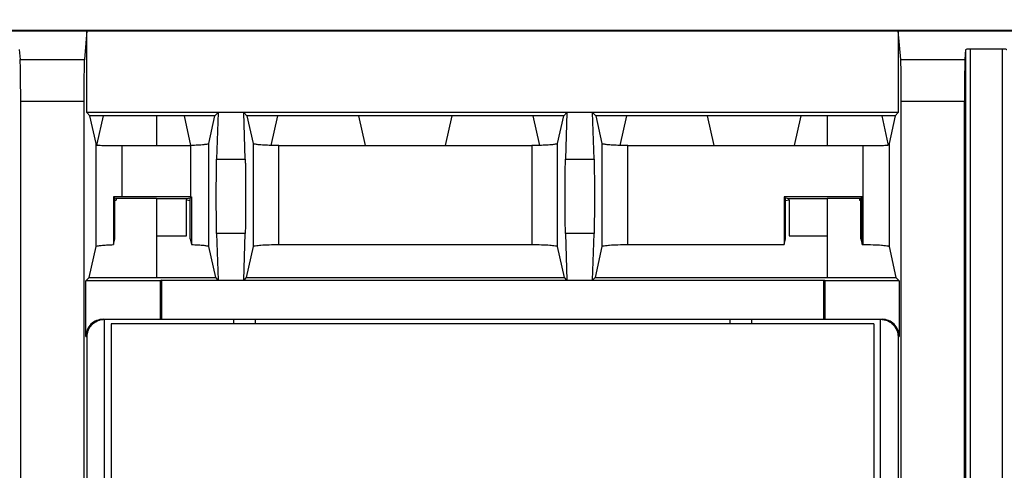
# Model space of a CAD drawing. Extents: x 0 to 17, y 0 to 11.
# Tile 24 of 67: x 4.65 to 5.29, y 9.129 to 9.422. Entities that reach past the tile are written whole.
import ezdxf

# ---------------------------------------------------------------- set-up
doc = ezdxf.new("R2010")
doc.units = 0
doc.header["$LTSCALE"] = 0.935
doc.layers.get('0').update_dxf_attribs({"linetype": 'CONTINUOUS'})

msp = doc.modelspace()

# ---------------------------------------------------------------- linework, layer by layer
at = {"color": 7, "linetype": 'CONTINUOUS'}
for p, q in [((6.71729, 9.4146), (1.27371, 9.41458)), ((1.274, 9.41429), (6.71714, 9.4143)), ((4.69407, 9.4143), (4.69251, 9.39582)), ((4.69407, 9.36131), (4.69407, 9.4143)), ((5.2227, 9.39582), (5.22114, 9.4143)), ((5.22114, 9.4143), (5.22114, 9.36131)), ((4.6502, 9.40219), (4.65074, 9.39582)), ((5.26448, 9.39582), (5.26501, 9.40219)), ((5.26502, 8.71509), (5.26501, 9.40219)), ((5.2678, 9.40276), (5.28881, 9.40276)), ((5.2678, 9.40276), (5.2678, 8.71472)), ((5.28882, 8.71472), (5.28881, 9.40276)), ((4.65074, 9.39582), (4.69251, 9.39582)), ((5.2227, 9.39582), (5.26448, 9.39582)), ((4.65113, 7.80976), (4.65112, 9.36851)), ((4.69212, 9.36851), (4.65112, 9.36851)), ((4.69212, 9.36851), (4.69212, 8.70612)), ((5.26409, 9.36851), (5.22309, 9.36851)), ((5.22309, 8.70612), (5.22309, 9.36851)), ((5.26409, 8.72444), (5.26409, 9.36851)), ((5.22114, 9.36131), (4.69407, 9.36131)), ((4.6961, 9.35921), (4.69407, 9.36131)), ((4.77728, 9.35921), (4.6961, 9.35921)), ((4.7001, 9.34121), (4.6961, 9.35921)), ((4.70465, 9.35921), (4.70059, 9.34091)), ((4.73925, 9.35921), (4.73925, 9.33991)), ((4.76172, 9.33992), (4.75744, 9.35921)), ((4.77328, 9.34115), (4.77728, 9.35921)), ((4.77728, 9.35921), (4.77932, 9.36131)), ((4.77932, 9.36131), (4.7784, 9.33109)), ((4.79696, 9.33109), (4.79605, 9.36131)), ((4.79605, 9.36131), (4.79808, 9.35921)), ((5.00384, 9.35921), (4.79808, 9.35921)), ((4.79808, 9.35921), (4.80208, 9.34121)), ((4.81792, 9.35921), (4.81366, 9.33993)), ((4.875, 9.33991), (4.87072, 9.35921)), ((4.9312, 9.35921), (4.92692, 9.33991)), ((4.98826, 9.33998), (4.98399, 9.35921)), ((4.99984, 9.34121), (5.00384, 9.35921)), ((5.00384, 9.35921), (5.00587, 9.36131)), ((5.00587, 9.36131), (5.00496, 9.33109)), ((5.02352, 9.33109), (5.0226, 9.36131)), ((5.0226, 9.36131), (5.02464, 9.35921)), ((5.21911, 9.35921), (5.02464, 9.35921)), ((5.02464, 9.35921), (5.02863, 9.34121)), ((5.04448, 9.35921), (5.04021, 9.33993)), ((5.10155, 9.33991), (5.09727, 9.35921)), ((5.15776, 9.35921), (5.15348, 9.33991)), ((5.17485, 9.35921), (5.17485, 9.33991)), ((5.21461, 9.34091), (5.21055, 9.35921)), ((5.21911, 9.35921), (5.21512, 9.34121)), ((5.22114, 9.36131), (5.21911, 9.35921)), ((4.7001, 9.2743), (4.7001, 9.34121)), ((4.70059, 9.34091), (4.70059, 9.34013)), ((4.71683, 9.33991), (4.7613, 9.33991)), ((4.71683, 9.33991), (4.71683, 9.30648)), ((4.7613, 9.33991), (4.7613, 9.30648)), ((4.77328, 9.27436), (4.77328, 9.34115)), ((4.80208, 9.34121), (4.80208, 9.2743)), ((4.81881, 9.33991), (4.98311, 9.33991)), ((4.81881, 9.2756), (4.81881, 9.33991)), ((4.98311, 9.33991), (4.98311, 9.2756)), ((4.99984, 9.2743), (4.99984, 9.34121)), ((5.02863, 9.34121), (5.02863, 9.2743)), ((5.04536, 9.33991), (5.19839, 9.33991)), ((5.04536, 9.2756), (5.04536, 9.33991)), ((5.19839, 9.2756), (5.19839, 9.33991)), ((5.21461, 9.34013), (5.21461, 9.34091)), ((5.21512, 9.34121), (5.21512, 9.2743)), ((4.7784, 9.33109), (4.79696, 9.33109)), ((5.00496, 9.33109), (5.02352, 9.33109)), ((4.71135, 9.30649), (4.71135, 9.27552)), ((4.71218, 9.30567), (4.71135, 9.30649)), ((4.71313, 9.30548), (4.71218, 9.30567)), ((4.71218, 9.27924), (4.71218, 9.30567)), ((4.73925, 9.30548), (4.71313, 9.30548)), ((4.71313, 9.30548), (4.71313, 9.3044)), ((4.7613, 9.30648), (4.71683, 9.30648)), ((4.73925, 9.30548), (4.73925, 9.25411)), ((4.75894, 9.30522), (4.73925, 9.30522)), ((4.76119, 9.30567), (4.75894, 9.30522)), ((4.75894, 9.30467), (4.75894, 9.30522)), ((4.762, 9.30648), (4.76119, 9.30567)), ((4.76119, 9.27924), (4.76119, 9.30567)), ((4.762, 9.30648), (4.762, 9.27558)), ((5.19765, 9.30648), (5.14702, 9.30648)), ((5.14702, 9.30648), (5.14702, 9.2756)), ((5.14783, 9.30567), (5.14702, 9.30648)), ((5.15008, 9.30522), (5.14783, 9.30567)), ((5.14783, 9.27924), (5.14783, 9.30567)), ((5.17485, 9.30522), (5.15008, 9.30522)), ((5.15008, 9.30468), (5.15008, 9.30522)), ((5.1959, 9.30548), (5.17485, 9.30548)), ((5.17485, 9.30548), (5.17485, 9.25411)), ((5.19684, 9.30567), (5.1959, 9.30548)), ((5.1959, 9.30548), (5.1959, 9.30441)), ((5.19765, 9.30648), (5.19684, 9.30567)), ((5.19684, 9.27924), (5.19684, 9.30567)), ((5.19765, 9.2756), (5.19765, 9.30648)), ((4.71218, 9.30421), (4.71313, 9.3044)), ((4.7588, 9.28126), (4.7588, 9.30467)), ((4.75894, 9.30467), (4.76119, 9.30421)), ((5.14783, 9.30421), (5.15008, 9.30468)), ((5.15022, 9.30468), (5.15022, 9.28126)), ((5.1959, 9.30441), (5.19684, 9.30421)), ((4.71135, 9.27552), (4.71218, 9.27924)), ((4.73925, 9.28126), (4.7588, 9.28126)), ((4.76119, 9.27924), (4.762, 9.27558)), ((4.79696, 9.28278), (4.7784, 9.28278)), ((4.7784, 9.28278), (4.77932, 9.25256)), ((4.79605, 9.25256), (4.79696, 9.28278)), ((5.02352, 9.28279), (5.00496, 9.28279)), ((5.00496, 9.28279), (5.00587, 9.25256)), ((5.0226, 9.25256), (5.02352, 9.28279)), ((5.14702, 9.2756), (5.14783, 9.27924)), ((5.15022, 9.28126), (5.17485, 9.28126)), ((5.19684, 9.27924), (5.19765, 9.2756)), ((4.69562, 9.25411), (4.7001, 9.2743)), ((4.77777, 9.25411), (4.77328, 9.27436)), ((4.80208, 9.2743), (4.7976, 9.25411)), ((4.81881, 9.2756), (4.98311, 9.2756)), ((5.00432, 9.25411), (4.99984, 9.2743)), ((5.02863, 9.2743), (5.02415, 9.25411)), ((5.04536, 9.2756), (5.14702, 9.2756)), ((5.19765, 9.2756), (5.19839, 9.2756)), ((5.21512, 9.2743), (5.2196, 9.25411)), ((4.6935, 9.25199), (4.69562, 9.25411)), ((4.69562, 9.25411), (4.77777, 9.25411)), ((4.77932, 9.25256), (4.77777, 9.25411)), ((4.7976, 9.25411), (4.79605, 9.25256)), ((4.7976, 9.25411), (5.00432, 9.25411)), ((5.00587, 9.25256), (5.00432, 9.25411)), ((5.02415, 9.25411), (5.0226, 9.25256)), ((5.02415, 9.25411), (5.2196, 9.25411)), ((5.2196, 9.25411), (5.22171, 9.25199)), ((4.7419, 9.25199), (4.6935, 9.25199)), ((4.6935, 9.2159), (4.6935, 9.25199)), ((4.74247, 9.25256), (4.7419, 9.25199)), ((4.7419, 9.22705), (4.7419, 9.25199)), ((4.74247, 9.25256), (5.17275, 9.25256)), ((4.74247, 9.25256), (4.74247, 9.22705)), ((5.17275, 9.22705), (5.17275, 9.25256)), ((5.17331, 9.25199), (5.17275, 9.25256)), ((5.22171, 9.25199), (5.17331, 9.25199)), ((5.17331, 9.25199), (5.17331, 9.22705)), ((5.22171, 9.25199), (5.22171, 9.2159)), ((4.70466, 9.22705), (5.21055, 9.22705)), ((4.70544, 9.22705), (4.70544, 8.69496)), ((5.20524, 9.22418), (4.70997, 9.22418)), ((4.70997, 9.22418), (4.70997, 8.69784)), ((4.78945, 9.22418), (4.78945, 9.22705)), ((4.80339, 9.22705), (4.80339, 9.22418)), ((5.11182, 9.22418), (5.11182, 9.22705)), ((5.12577, 9.22705), (5.12577, 9.22418)), ((5.20524, 9.22418), (5.20524, 8.69784)), ((5.20958, 8.69496), (5.20958, 9.22705)), ((4.6935, 9.2159), (4.69429, 9.2159)), ((4.69429, 8.70612), (4.69429, 9.2159)), ((5.22093, 9.2159), (5.22171, 9.2159)), ((5.22093, 9.2159), (5.22093, 8.70612))]:
    msp.add_line(p, q, dxfattribs=at)
at = {"color": 4, "linetype": 'CONTINUOUS'}
msp.add_open_spline([(0.2175, 10.8), (0.2175, 10.8), (0.2175, 10.8), (0.21751, 10.8), (0.21752, 10.8), (0.21753, 10.8), (0.21755, 10.8), (0.21757, 10.8), (0.21759, 10.8), (0.21764, 10.8), (0.21769, 10.8), (0.21775, 10.8), (0.21782, 10.8), (0.2179, 10.8), (0.218, 10.8), (0.21813, 10.8), (0.2183, 10.8), (0.21851, 10.8), (0.21876, 10.8), (0.21901, 10.8), (0.21927, 10.8), (0.2196, 10.8), (0.22002, 10.8), (0.22053, 10.8), (0.22103, 10.8), (0.22171, 10.8), (0.22255, 10.8), (0.22356, 10.8), (0.22457, 10.8), (0.22558, 10.8), (0.22659, 10.8), (0.22793, 10.8), (0.22962, 10.8), (0.23164, 10.8), (0.23366, 10.8), (0.23568, 10.8), (0.2377, 10.8), (0.23972, 10.8), (0.24241, 10.8), (0.24577, 10.8), (0.24981, 10.8), (0.25385, 10.8), (0.25789, 10.8), (0.26193, 10.8), (0.26732, 10.8), (0.27405, 10.8), (0.28213, 10.8), (0.29021, 10.8), (0.29828, 10.8), (0.30636, 10.8), (0.31444, 10.8), (0.32252, 10.8), (0.33329, 10.8), (0.34676, 10.8), (0.36291, 10.8), (0.37907, 10.8), (0.39523, 10.8), (0.41138, 10.8), (0.42754, 10.8), (0.44908, 10.8), (0.47601, 10.8), (0.50832, 10.8), (0.54064, 10.8), (0.57295, 10.8), (0.60527, 10.8), (0.63758, 10.8), (0.66989, 10.8), (0.70221, 10.8), (0.74529, 10.8), (0.79915, 10.8), (0.86378, 10.8), (0.9284, 10.8), (0.99303, 10.8), (1.05766, 10.8), (1.12229, 10.8), (1.18691, 10.8), (1.27308, 10.8), (1.3808, 10.8), (1.51005, 10.8), (1.63931, 10.8), (1.76856, 10.8), (1.89782, 10.8), (2.02707, 10.8), (2.15633, 10.8), (2.28558, 10.8), (2.41484, 10.8), (2.58718, 10.8), (2.8026, 10.8), (3.06111, 10.8), (3.31962, 10.8), (3.57813, 10.8), (3.83664, 10.8), (4.09516, 10.8), (4.35367, 10.8), (4.61218, 10.8), (4.95686, 10.8), (5.38771, 10.8), (5.90473, 10.8), (6.42175, 10.8), (6.93877, 10.8), (7.45579, 10.8), (7.97281, 10.8), (8.48983, 10.8), (9.00685, 10.8), (9.52387, 10.8), (10.04089, 10.8), (10.55791, 10.8), (11.07493, 10.8), (11.59196, 10.8), (12.02281, 10.8), (12.36749, 10.8), (12.626, 10.8), (12.88451, 10.8), (13.14302, 10.8), (13.40153, 10.8), (13.66004, 10.8), (13.91855, 10.8), (14.17706, 10.8), (14.39248, 10.8), (14.56482, 10.8), (14.69408, 10.8), (14.82334, 10.8), (14.95259, 10.8), (15.08185, 10.8), (15.2111, 10.8), (15.34036, 10.8), (15.46961, 10.8), (15.59887, 10.8), (15.70658, 10.8), (15.79275, 10.8), (15.85738, 10.8), (15.922, 10.8), (15.98663, 10.8), (16.05126, 10.8), (16.11589, 10.8), (16.18051, 10.8), (16.23437, 10.8), (16.27746, 10.8), (16.30977, 10.8), (16.34208, 10.8), (16.3744, 10.8), (16.40671, 10.8), (16.43902, 10.8), (16.47134, 10.8), (16.50365, 10.8), (16.53058, 10.8), (16.55212, 10.8), (16.56828, 10.8), (16.58444, 10.8), (16.60059, 10.8), (16.61675, 10.8), (16.63291, 10.8), (16.64637, 10.8), (16.65714, 10.8), (16.66522, 10.8), (16.6733, 10.8), (16.68138, 10.8), (16.68946, 10.8), (16.69754, 10.8), (16.70561, 10.8), (16.71235, 10.8), (16.71773, 10.8), (16.72177, 10.8), (16.72581, 10.8), (16.72985, 10.8), (16.73389, 10.8), (16.73725, 10.8), (16.73995, 10.8), (16.74197, 10.8), (16.74399, 10.8), (16.74601, 10.8), (16.74803, 10.8), (16.75005, 10.8), (16.75173, 10.8), (16.75307, 10.8), (16.75408, 10.8), (16.75509, 10.8), (16.7561, 10.8), (16.75711, 10.8), (16.75796, 10.8), (16.75863, 10.8), (16.75913, 10.8), (16.75964, 10.8), (16.76006, 10.8), (16.7604, 10.8), (16.76065, 10.8), (16.7609, 10.8), (16.76115, 10.8), (16.76136, 10.8), (16.76153, 10.8), (16.76166, 10.8), (16.76176, 10.8), (16.76185, 10.8), (16.76191, 10.8), (16.76197, 10.8), (16.76203, 10.8), (16.76207, 10.8), (16.76209, 10.8), (16.76212, 10.8), (16.76213, 10.8), (16.76214, 10.8), (16.76215, 10.8), (16.76216, 10.8), (16.76216, 10.8), (16.76216, 10.8), (16.76216, 10.79999), (16.76216, 10.79999), (16.76216, 10.79998), (16.76216, 10.79997), (16.76216, 10.79996), (16.76216, 10.79994), (16.76216, 10.79991), (16.76216, 10.79988), (16.76216, 10.79984), (16.76216, 10.7998), (16.76216, 10.79974), (16.76216, 10.79968), (16.76216, 10.79959), (16.76216, 10.79949), (16.76216, 10.79935), (16.76216, 10.79919), (16.76216, 10.79903), (16.76216, 10.79887), (16.76216, 10.79865), (16.76216, 10.79838), (16.76216, 10.79805), (16.76216, 10.79773), (16.76216, 10.7973), (16.76216, 10.79676), (16.76216, 10.79611), (16.76216, 10.79546), (16.76216, 10.79481), (16.76216, 10.79416), (16.76216, 10.7933), (16.76216, 10.79222), (16.76216, 10.79092), (16.76216, 10.78963), (16.76216, 10.78833), (16.76216, 10.78703), (16.76216, 10.78574), (16.76216, 10.78401), (16.76216, 10.78185), (16.76216, 10.77925), (16.76216, 10.77666), (16.76216, 10.77407), (16.76216, 10.77147), (16.76216, 10.76801), (16.76216, 10.76369), (16.76216, 10.75851), (16.76216, 10.75332), (16.76216, 10.74813), (16.76216, 10.74295), (16.76216, 10.73776), (16.76216, 10.73257), (16.76216, 10.72566), (16.76216, 10.71701), (16.76216, 10.70664), (16.76216, 10.69626), (16.76216, 10.68589), (16.76216, 10.67552), (16.76216, 10.66514), (16.76216, 10.65131), (16.76216, 10.63402), (16.76216, 10.61328), (16.76216, 10.59253), (16.76216, 10.57178), (16.76216, 10.55103), (16.76216, 10.53029), (16.76216, 10.50954), (16.76216, 10.48879), (16.76216, 10.46113), (16.76216, 10.42655), (16.76216, 10.38506), (16.76216, 10.34356), (16.76216, 10.30207), (16.76216, 10.26057), (16.76216, 10.21908), (16.76216, 10.17758), (16.76216, 10.12226), (16.76216, 10.0531), (16.76216, 9.97011), (16.76216, 9.88712), (16.76216, 9.80414), (16.76216, 9.72115), (16.76216, 9.63816), (16.76216, 9.55517), (16.76216, 9.47218), (16.76216, 9.38919), (16.76216, 9.27854), (16.76216, 9.14023), (16.76216, 8.97425), (16.76216, 8.80827), (16.76216, 8.64229), (16.76216, 8.47632), (16.76216, 8.31034), (16.76216, 8.14436), (16.76216, 7.97838), (16.76216, 7.75708), (16.76216, 7.48045), (16.76216, 7.1485), (16.76216, 6.81654), (16.76216, 6.48459), (16.76216, 6.15263), (16.76216, 5.82068), (16.76216, 5.48872), (16.76216, 5.15677), (16.76216, 4.82481), (16.76216, 4.49286), (16.76216, 4.1609), (16.76216, 3.82895), (16.76216, 3.49699), (16.76216, 3.22037), (16.76216, 2.99906), (16.76216, 2.83309), (16.76216, 2.66711), (16.76216, 2.50113), (16.76216, 2.33515), (16.76216, 2.16918), (16.76216, 2.0032), (16.76216, 1.83722), (16.76216, 1.69891), (16.76216, 1.58825), (16.76216, 1.50527), (16.76216, 1.42228), (16.76216, 1.33929), (16.76216, 1.2563), (16.76216, 1.17331), (16.76216, 1.09032), (16.76216, 1.00733), (16.76216, 0.92435), (16.76216, 0.85519), (16.76216, 0.79986), (16.76216, 0.75837), (16.76216, 0.71687), (16.76216, 0.67538), (16.76216, 0.63388), (16.76216, 0.59239), (16.76216, 0.5509), (16.76216, 0.51632), (16.76216, 0.48865), (16.76216, 0.46791), (16.76216, 0.44716), (16.76216, 0.42641), (16.76216, 0.40567), (16.76216, 0.38492), (16.76216, 0.36417), (16.76216, 0.34342), (16.76216, 0.32613), (16.76216, 0.3123), (16.76216, 0.30193), (16.76216, 0.29156), (16.76216, 0.28118), (16.76216, 0.27081), (16.76216, 0.26044), (16.76216, 0.25179), (16.76216, 0.24488), (16.76216, 0.23969), (16.76216, 0.2345), (16.76216, 0.22931), (16.76216, 0.22413), (16.76216, 0.21894), (16.76216, 0.21375), (16.76216, 0.20943), (16.76216, 0.20597), (16.76216, 0.20338), (16.76216, 0.20079), (16.76216, 0.19819), (16.76216, 0.1956), (16.76216, 0.19344), (16.76216, 0.19171), (16.76216, 0.19041), (16.76216, 0.18912), (16.76216, 0.18782), (16.76216, 0.18652), (16.76216, 0.18523), (16.76216, 0.18415), (16.76216, 0.18328), (16.76216, 0.18263), (16.76216, 0.18199), (16.76216, 0.18134), (16.76216, 0.18069), (16.76216, 0.18015), (16.76216, 0.17972), (16.76216, 0.17939), (16.76216, 0.17907), (16.76216, 0.1788), (16.76216, 0.17858), (16.76216, 0.17842), (16.76216, 0.17826), (16.76216, 0.1781), (16.76216, 0.17796), (16.76216, 0.17785), (16.76216, 0.17777), (16.76216, 0.1777), (16.76216, 0.17765), (16.76216, 0.17761), (16.76216, 0.17757), (16.76216, 0.17753), (16.76216, 0.17751), (16.76216, 0.17749), (16.76216, 0.17748), (16.76216, 0.17747), (16.76216, 0.17746), (16.76216, 0.17745), (16.76216, 0.17745), (16.76216, 0.17745), (16.76216, 0.17745), (16.76215, 0.17745), (16.76214, 0.17745), (16.76213, 0.17745), (16.76212, 0.17745), (16.76209, 0.17745), (16.76207, 0.17745), (16.76203, 0.17745), (16.76197, 0.17745), (16.76191, 0.17745), (16.76185, 0.17745), (16.76176, 0.17745), (16.76166, 0.17745), (16.76153, 0.17745), (16.76136, 0.17745), (16.76115, 0.17745), (16.7609, 0.17745), (16.76065, 0.17745), (16.7604, 0.17745), (16.76006, 0.17745), (16.75964, 0.17745), (16.75913, 0.17745), (16.75863, 0.17745), (16.75796, 0.17745), (16.75711, 0.17745), (16.7561, 0.17745), (16.75509, 0.17745), (16.75408, 0.17745), (16.75307, 0.17745), (16.75173, 0.17745), (16.75005, 0.17745), (16.74803, 0.17745), (16.74601, 0.17745), (16.74399, 0.17745), (16.74197, 0.17745), (16.73995, 0.17745), (16.73725, 0.17745), (16.73389, 0.17745), (16.72985, 0.17745), (16.72581, 0.17745), (16.72177, 0.17745), (16.71773, 0.17745), (16.71235, 0.17745), (16.70561, 0.17745), (16.69754, 0.17745), (16.68946, 0.17745), (16.68138, 0.17745), (16.6733, 0.17745), (16.66522, 0.17745), (16.65714, 0.17745), (16.64637, 0.17745), (16.63291, 0.17745), (16.61675, 0.17745), (16.60059, 0.17745), (16.58444, 0.17745), (16.56828, 0.17745), (16.55212, 0.17745), (16.53058, 0.17745), (16.50365, 0.17745), (16.47134, 0.17745), (16.43902, 0.17745), (16.40671, 0.17745), (16.3744, 0.17745), (16.34208, 0.17745), (16.30977, 0.17745), (16.27746, 0.17745), (16.23437, 0.17745), (16.18051, 0.17745), (16.11589, 0.17745), (16.05126, 0.17745), (15.98663, 0.17745), (15.922, 0.17745), (15.85738, 0.17745), (15.79275, 0.17745), (15.70658, 0.17745), (15.59887, 0.17745), (15.46961, 0.17745), (15.34036, 0.17745), (15.2111, 0.17745), (15.08185, 0.17745), (14.95259, 0.17745), (14.82334, 0.17745), (14.69408, 0.17745), (14.56482, 0.17745), (14.39248, 0.17745), (14.17706, 0.17745), (13.91855, 0.17745), (13.66004, 0.17745), (13.40153, 0.17745), (13.14302, 0.17745), (12.88451, 0.17745), (12.626, 0.17745), (12.36749, 0.17745), (12.02281, 0.17745), (11.59196, 0.17745), (11.07493, 0.17745), (10.55791, 0.17745), (10.04089, 0.17745), (9.52387, 0.17745), (9.00685, 0.17745), (8.48983, 0.17745), (7.97281, 0.17745), (7.45579, 0.17745), (6.93877, 0.17745), (6.42175, 0.17745), (5.90473, 0.17745), (5.38771, 0.17745), (4.95686, 0.17745), (4.61218, 0.17745), (4.35367, 0.17745), (4.09516, 0.17745), (3.83664, 0.17745), (3.57813, 0.17745), (3.31962, 0.17745), (3.06111, 0.17745), (2.8026, 0.17745), (2.58718, 0.17745), (2.41484, 0.17745), (2.28558, 0.17745), (2.15633, 0.17745), (2.02707, 0.17745), (1.89782, 0.17745), (1.76856, 0.17745), (1.63931, 0.17745), (1.51005, 0.17745), (1.3808, 0.17745), (1.27308, 0.17745), (1.18691, 0.17745), (1.12229, 0.17745), (1.05766, 0.17745), (0.99303, 0.17745), (0.9284, 0.17745), (0.86378, 0.17745), (0.79915, 0.17745), (0.74529, 0.17745), (0.70221, 0.17745), (0.66989, 0.17745), (0.63758, 0.17745), (0.60527, 0.17745), (0.57295, 0.17745), (0.54064, 0.17745), (0.50832, 0.17745), (0.47601, 0.17745), (0.44908, 0.17745), (0.42754, 0.17745), (0.41138, 0.17745), (0.39523, 0.17745), (0.37907, 0.17745), (0.36291, 0.17745), (0.34676, 0.17745), (0.33329, 0.17745), (0.32252, 0.17745), (0.31444, 0.17745), (0.30636, 0.17745), (0.29828, 0.17745), (0.29021, 0.17745), (0.28213, 0.17745), (0.27405, 0.17745), (0.26732, 0.17745), (0.26193, 0.17745), (0.25789, 0.17745), (0.25385, 0.17745), (0.24981, 0.17745), (0.24577, 0.17745), (0.24241, 0.17745), (0.23972, 0.17745), (0.2377, 0.17745), (0.23568, 0.17745), (0.23366, 0.17745), (0.23164, 0.17745), (0.22962, 0.17745), (0.22793, 0.17745), (0.22659, 0.17745), (0.22558, 0.17745), (0.22457, 0.17745), (0.22356, 0.17745), (0.22255, 0.17745), (0.22171, 0.17745), (0.22103, 0.17745), (0.22053, 0.17745), (0.22002, 0.17745), (0.2196, 0.17745), (0.21927, 0.17745), (0.21901, 0.17745), (0.21876, 0.17745), (0.21851, 0.17745), (0.2183, 0.17745), (0.21813, 0.17745), (0.218, 0.17745), (0.2179, 0.17745), (0.21782, 0.17745), (0.21775, 0.17745), (0.21769, 0.17745), (0.21764, 0.17745), (0.21759, 0.17745), (0.21757, 0.17745), (0.21755, 0.17745), (0.21753, 0.17745), (0.21752, 0.17745), (0.21751, 0.17745), (0.2175, 0.17745), (0.2175, 0.17745), (0.2175, 0.17745), (0.2175, 0.17745), (0.2175, 0.17746), (0.2175, 0.17747), (0.2175, 0.17748), (0.2175, 0.17749), (0.2175, 0.17751), (0.2175, 0.17753), (0.2175, 0.17757), (0.2175, 0.17761), (0.2175, 0.17765), (0.2175, 0.1777), (0.2175, 0.17777), (0.2175, 0.17785), (0.2175, 0.17796), (0.2175, 0.1781), (0.2175, 0.17826), (0.2175, 0.17842), (0.2175, 0.17858), (0.2175, 0.1788), (0.2175, 0.17907), (0.2175, 0.17939), (0.2175, 0.17972), (0.2175, 0.18015), (0.2175, 0.18069), (0.2175, 0.18134), (0.2175, 0.18199), (0.2175, 0.18263), (0.2175, 0.18328), (0.2175, 0.18415), (0.2175, 0.18523), (0.2175, 0.18652), (0.2175, 0.18782), (0.2175, 0.18912), (0.2175, 0.19041), (0.2175, 0.19171), (0.2175, 0.19344), (0.2175, 0.1956), (0.2175, 0.19819), (0.2175, 0.20079), (0.2175, 0.20338), (0.2175, 0.20597), (0.2175, 0.20943), (0.2175, 0.21375), (0.2175, 0.21894), (0.2175, 0.22413), (0.2175, 0.22931), (0.2175, 0.2345), (0.2175, 0.23969), (0.2175, 0.24488), (0.2175, 0.25179), (0.2175, 0.26044), (0.2175, 0.27081), (0.2175, 0.28118), (0.2175, 0.29156), (0.2175, 0.30193), (0.2175, 0.3123), (0.2175, 0.32613), (0.2175, 0.34342), (0.2175, 0.36417), (0.2175, 0.38492), (0.2175, 0.40567), (0.2175, 0.42641), (0.2175, 0.44716), (0.2175, 0.46791), (0.2175, 0.48865), (0.2175, 0.51632), (0.2175, 0.5509), (0.2175, 0.59239), (0.2175, 0.63388), (0.2175, 0.67538), (0.2175, 0.71687), (0.2175, 0.75837), (0.2175, 0.79986), (0.2175, 0.85519), (0.2175, 0.92435), (0.2175, 1.00733), (0.2175, 1.09032), (0.2175, 1.17331), (0.2175, 1.2563), (0.2175, 1.33929), (0.2175, 1.42228), (0.2175, 1.50527), (0.2175, 1.58825), (0.2175, 1.69891), (0.2175, 1.83722), (0.2175, 2.0032), (0.2175, 2.16918), (0.2175, 2.33515), (0.2175, 2.50113), (0.2175, 2.66711), (0.2175, 2.83309), (0.2175, 2.99906), (0.2175, 3.22037), (0.2175, 3.49699), (0.2175, 3.82895), (0.2175, 4.1609), (0.2175, 4.49286), (0.2175, 4.82481), (0.2175, 5.15677), (0.2175, 5.48872), (0.2175, 5.82068), (0.2175, 6.15263), (0.2175, 6.48459), (0.2175, 6.81654), (0.2175, 7.1485), (0.2175, 7.48045), (0.2175, 7.75708), (0.2175, 7.97838), (0.2175, 8.14436), (0.2175, 8.31034), (0.2175, 8.47632), (0.2175, 8.64229), (0.2175, 8.80827), (0.2175, 8.97425), (0.2175, 9.14023), (0.2175, 9.27854), (0.2175, 9.38919), (0.2175, 9.47218), (0.2175, 9.55517), (0.2175, 9.63816), (0.2175, 9.72115), (0.2175, 9.80414), (0.2175, 9.88712), (0.2175, 9.97011), (0.2175, 10.0531), (0.2175, 10.12226), (0.2175, 10.17758), (0.2175, 10.21908), (0.2175, 10.26057), (0.2175, 10.30207), (0.2175, 10.34356), (0.2175, 10.38506), (0.2175, 10.42655), (0.2175, 10.46113), (0.2175, 10.48879), (0.2175, 10.50954), (0.2175, 10.53029), (0.2175, 10.55103), (0.2175, 10.57178), (0.2175, 10.59253), (0.2175, 10.61328), (0.2175, 10.63402), (0.2175, 10.65131), (0.2175, 10.66514), (0.2175, 10.67552), (0.2175, 10.68589), (0.2175, 10.69626), (0.2175, 10.70664), (0.2175, 10.71701), (0.2175, 10.72566), (0.2175, 10.73257), (0.2175, 10.73776), (0.2175, 10.74295), (0.2175, 10.74813), (0.2175, 10.75332), (0.2175, 10.75851), (0.2175, 10.76369), (0.2175, 10.76801), (0.2175, 10.77147), (0.2175, 10.77407), (0.2175, 10.77666), (0.2175, 10.77925), (0.2175, 10.78185), (0.2175, 10.78401), (0.2175, 10.78574), (0.2175, 10.78703), (0.2175, 10.78833), (0.2175, 10.78963), (0.2175, 10.79092), (0.2175, 10.79222), (0.2175, 10.7933), (0.2175, 10.79416), (0.2175, 10.79481), (0.2175, 10.79546), (0.2175, 10.79611), (0.2175, 10.79676), (0.2175, 10.7973), (0.2175, 10.79773), (0.2175, 10.79805), (0.2175, 10.79838), (0.2175, 10.79865), (0.2175, 10.79887), (0.2175, 10.79903), (0.2175, 10.79919), (0.2175, 10.79935), (0.2175, 10.79949), (0.2175, 10.79959), (0.2175, 10.79968), (0.2175, 10.79974), (0.2175, 10.7998), (0.2175, 10.79984), (0.2175, 10.79988), (0.2175, 10.79991), (0.2175, 10.79994), (0.2175, 10.79996), (0.2175, 10.79997), (0.2175, 10.79998), (0.2175, 10.79999), (0.2175, 10.79999), (0.2175, 10.8), (0.2175, 10.8), (0.2175, 10.8)], degree=3, knots=[0, 0, 0, 0, 0, 0, 0, 0, 0.000001, 0.000001, 0.000001, 0.000002, 0.000003, 0.000004, 0.000005, 0.000006, 0.000008, 0.00001, 0.000011, 0.000015, 0.000019, 0.000023, 0.000027, 0.000031, 0.000038, 0.000046, 0.000053, 0.000061, 0.000076, 0.000092, 0.000107, 0.000122, 0.000137, 0.000153, 0.000183, 0.000214, 0.000244, 0.000275, 0.000305, 0.000336, 0.000366, 0.000427, 0.000488, 0.000549, 0.00061, 0.000671, 0.000732, 0.000854, 0.000977, 0.001099, 0.001221, 0.001343, 0.001465, 0.001587, 0.001709, 0.001953, 0.002197, 0.002441, 0.002686, 0.00293, 0.003174, 0.003418, 0.003906, 0.004395, 0.004883, 0.005371, 0.005859, 0.006348, 0.006836, 0.007324, 0.007812, 0.008789, 0.009766, 0.010742, 0.011719, 0.012695, 0.013672, 0.014648, 0.015625, 0.017578, 0.019531, 0.021484, 0.023438, 0.025391, 0.027344, 0.029297, 0.03125, 0.033203, 0.035156, 0.039062, 0.042969, 0.046875, 0.050781, 0.054688, 0.058594, 0.0625, 0.066406, 0.070312, 0.078125, 0.085938, 0.09375, 0.101562, 0.109375, 0.117188, 0.125, 0.132812, 0.140625, 0.148438, 0.15625, 0.164062, 0.171875, 0.179688, 0.183594, 0.1875, 0.191406, 0.195312, 0.199219, 0.203125, 0.207031, 0.210938, 0.214844, 0.216797, 0.21875, 0.220703, 0.222656, 0.224609, 0.226562, 0.228516, 0.230469, 0.232422, 0.234375, 0.235352, 0.236328, 0.237305, 0.238281, 0.239258, 0.240234, 0.241211, 0.242188, 0.242676, 0.243164, 0.243652, 0.244141, 0.244629, 0.245117, 0.245605, 0.246094, 0.246582, 0.246826, 0.24707, 0.247314, 0.247559, 0.247803, 0.248047, 0.248291, 0.248413, 0.248535, 0.248657, 0.248779, 0.248901, 0.249023, 0.249146, 0.249268, 0.249329, 0.24939, 0.249451, 0.249512, 0.249573, 0.249634, 0.249664, 0.249695, 0.249725, 0.249756, 0.249786, 0.249817, 0.249847, 0.249863, 0.249878, 0.249893, 0.249908, 0.249924, 0.249939, 0.249947, 0.249954, 0.249962, 0.249969, 0.249973, 0.249977, 0.249981, 0.249985, 0.249989, 0.24999, 0.249992, 0.249994, 0.249995, 0.249996, 0.249997, 0.249998, 0.249999, 0.249999, 0.249999, 0.25, 0.25, 0.25, 0.25, 0.25, 0.25, 0.25, 0.25, 0.25, 0.250001, 0.250001, 0.250001, 0.250002, 0.250003, 0.250004, 0.250005, 0.250006, 0.250008, 0.25001, 0.250011, 0.250015, 0.250019, 0.250023, 0.250027, 0.250031, 0.250038, 0.250046, 0.250053, 0.250061, 0.250076, 0.250092, 0.250107, 0.250122, 0.250137, 0.250153, 0.250183, 0.250214, 0.250244, 0.250275, 0.250305, 0.250336, 0.250366, 0.250427, 0.250488, 0.250549, 0.25061, 0.250671, 0.250732, 0.250854, 0.250977, 0.251099, 0.251221, 0.251343, 0.251465, 0.251587, 0.251709, 0.251953, 0.252197, 0.252441, 0.252686, 0.25293, 0.253174, 0.253418, 0.253906, 0.254395, 0.254883, 0.255371, 0.255859, 0.256348, 0.256836, 0.257324, 0.257812, 0.258789, 0.259766, 0.260742, 0.261719, 0.262695, 0.263672, 0.264648, 0.265625, 0.267578, 0.269531, 0.271484, 0.273438, 0.275391, 0.277344, 0.279297, 0.28125, 0.283203, 0.285156, 0.289062, 0.292969, 0.296875, 0.300781, 0.304688, 0.308594, 0.3125, 0.316406, 0.320312, 0.328125, 0.335938, 0.34375, 0.351562, 0.359375, 0.367188, 0.375, 0.382812, 0.390625, 0.398438, 0.40625, 0.414062, 0.421875, 0.429688, 0.433594, 0.4375, 0.441406, 0.445312, 0.449219, 0.453125, 0.457031, 0.460938, 0.464844, 0.466797, 0.46875, 0.470703, 0.472656, 0.474609, 0.476562, 0.478516, 0.480469, 0.482422, 0.484375, 0.485352, 0.486328, 0.487305, 0.488281, 0.489258, 0.490234, 0.491211, 0.492188, 0.492676, 0.493164, 0.493652, 0.494141, 0.494629, 0.495117, 0.495605, 0.496094, 0.496582, 0.496826, 0.49707, 0.497314, 0.497559, 0.497803, 0.498047, 0.498291, 0.498413, 0.498535, 0.498657, 0.498779, 0.498901, 0.499023, 0.499146, 0.499268, 0.499329, 0.49939, 0.499451, 0.499512, 0.499573, 0.499634, 0.499664, 0.499695, 0.499725, 0.499756, 0.499786, 0.499817, 0.499847, 0.499863, 0.499878, 0.499893, 0.499908, 0.499924, 0.499939, 0.499947, 0.499954, 0.499962, 0.499969, 0.499973, 0.499977, 0.499981, 0.499985, 0.499989, 0.49999, 0.499992, 0.499994, 0.499995, 0.499996, 0.499997, 0.499998, 0.499999, 0.499999, 0.499999, 0.5, 0.5, 0.5, 0.5, 0.5, 0.5, 0.5, 0.5, 0.5, 0.500001, 0.500001, 0.500001, 0.500002, 0.500003, 0.500004, 0.500005, 0.500006, 0.500008, 0.50001, 0.500011, 0.500015, 0.500019, 0.500023, 0.500027, 0.500031, 0.500038, 0.500046, 0.500053, 0.500061, 0.500076, 0.500092, 0.500107, 0.500122, 0.500137, 0.500153, 0.500183, 0.500214, 0.500244, 0.500275, 0.500305, 0.500336, 0.500366, 0.500427, 0.500488, 0.500549, 0.50061, 0.500671, 0.500732, 0.500854, 0.500977, 0.501099, 0.501221, 0.501343, 0.501465, 0.501587, 0.501709, 0.501953, 0.502197, 0.502441, 0.502686, 0.50293, 0.503174, 0.503418, 0.503906, 0.504395, 0.504883, 0.505371, 0.505859, 0.506348, 0.506836, 0.507324, 0.507812, 0.508789, 0.509766, 0.510742, 0.511719, 0.512695, 0.513672, 0.514648, 0.515625, 0.517578, 0.519531, 0.521484, 0.523438, 0.525391, 0.527344, 0.529297, 0.53125, 0.533203, 0.535156, 0.539062, 0.542969, 0.546875, 0.550781, 0.554688, 0.558594, 0.5625, 0.566406, 0.570312, 0.578125, 0.585938, 0.59375, 0.601562, 0.609375, 0.617188, 0.625, 0.632812, 0.640625, 0.648438, 0.65625, 0.664062, 0.671875, 0.679688, 0.683594, 0.6875, 0.691406, 0.695312, 0.699219, 0.703125, 0.707031, 0.710938, 0.714844, 0.716797, 0.71875, 0.720703, 0.722656, 0.724609, 0.726562, 0.728516, 0.730469, 0.732422, 0.734375, 0.735352, 0.736328, 0.737305, 0.738281, 0.739258, 0.740234, 0.741211, 0.742188, 0.742676, 0.743164, 0.743652, 0.744141, 0.744629, 0.745117, 0.745605, 0.746094, 0.746582, 0.746826, 0.74707, 0.747314, 0.747559, 0.747803, 0.748047, 0.748291, 0.748413, 0.748535, 0.748657, 0.748779, 0.748901, 0.749023, 0.749146, 0.749268, 0.749329, 0.74939, 0.749451, 0.749512, 0.749573, 0.749634, 0.749664, 0.749695, 0.749725, 0.749756, 0.749786, 0.749817, 0.749847, 0.749863, 0.749878, 0.749893, 0.749908, 0.749924, 0.749939, 0.749947, 0.749954, 0.749962, 0.749969, 0.749973, 0.749977, 0.749981, 0.749985, 0.749989, 0.74999, 0.749992, 0.749994, 0.749995, 0.749996, 0.749997, 0.749998, 0.749999, 0.749999, 0.749999, 0.75, 0.75, 0.75, 0.75, 0.75, 0.75, 0.75, 0.75, 0.75, 0.750001, 0.750001, 0.750001, 0.750002, 0.750003, 0.750004, 0.750005, 0.750006, 0.750008, 0.75001, 0.750011, 0.750015, 0.750019, 0.750023, 0.750027, 0.750031, 0.750038, 0.750046, 0.750053, 0.750061, 0.750076, 0.750092, 0.750107, 0.750122, 0.750137, 0.750153, 0.750183, 0.750214, 0.750244, 0.750275, 0.750305, 0.750336, 0.750366, 0.750427, 0.750488, 0.750549, 0.75061, 0.750671, 0.750732, 0.750854, 0.750977, 0.751099, 0.751221, 0.751343, 0.751465, 0.751587, 0.751709, 0.751953, 0.752197, 0.752441, 0.752686, 0.75293, 0.753174, 0.753418, 0.753906, 0.754395, 0.754883, 0.755371, 0.755859, 0.756348, 0.756836, 0.757324, 0.757812, 0.758789, 0.759766, 0.760742, 0.761719, 0.762695, 0.763672, 0.764648, 0.765625, 0.767578, 0.769531, 0.771484, 0.773438, 0.775391, 0.777344, 0.779297, 0.78125, 0.783203, 0.785156, 0.789062, 0.792969, 0.796875, 0.800781, 0.804688, 0.808594, 0.8125, 0.816406, 0.820312, 0.828125, 0.835938, 0.84375, 0.851562, 0.859375, 0.867188, 0.875, 0.882812, 0.890625, 0.898438, 0.90625, 0.914062, 0.921875, 0.929688, 0.933594, 0.9375, 0.941406, 0.945312, 0.949219, 0.953125, 0.957031, 0.960938, 0.964844, 0.966797, 0.96875, 0.970703, 0.972656, 0.974609, 0.976562, 0.978516, 0.980469, 0.982422, 0.984375, 0.985352, 0.986328, 0.987305, 0.988281, 0.989258, 0.990234, 0.991211, 0.992188, 0.992676, 0.993164, 0.993652, 0.994141, 0.994629, 0.995117, 0.995605, 0.996094, 0.996582, 0.996826, 0.99707, 0.997314, 0.997559, 0.997803, 0.998047, 0.998291, 0.998413, 0.998535, 0.998657, 0.998779, 0.998901, 0.999023, 0.999146, 0.999268, 0.999329, 0.99939, 0.999451, 0.999512, 0.999573, 0.999634, 0.999664, 0.999695, 0.999725, 0.999756, 0.999786, 0.999817, 0.999847, 0.999863, 0.999878, 0.999893, 0.999908, 0.999924, 0.999939, 0.999947, 0.999954, 0.999962, 0.999969, 0.999973, 0.999977, 0.999981, 0.999985, 0.999989, 0.99999, 0.999992, 0.999994, 0.999995, 0.999996, 0.999997, 0.999998, 0.999999, 0.999999, 0.999999, 1, 1, 1, 1, 1, 1, 1, 1], dxfattribs=at)
at = {"color": 7, "linetype": 'CONTINUOUS'}
for points, knots in [([(5.26501, 9.40219), (5.26503, 9.40236), (5.26566, 9.40257), (5.2665, 9.40272), (5.26734, 9.40276), (5.2678, 9.40276)], [0, 0, 0, 0, 0.168346, 0.527325, 1, 1, 1, 1]), ([(5.28881, 9.40276), (5.28927, 9.40276), (5.29011, 9.40272), (5.29096, 9.40257), (5.29159, 9.40236), (5.2916, 9.40219)], [0, 0, 0, 0, 0.472344, 0.831407, 1, 1, 1, 1]), ([(4.65112, 9.36851), (4.65112, 9.37162), (4.65111, 9.37749), (4.65104, 9.38544), (4.65091, 9.39142), (4.65083, 9.39466), (4.65074, 9.39582)], [0, 0, 0, 0, 0.342088, 0.644653, 0.872735, 1, 1, 1, 1]), ([(4.69251, 9.39582), (4.69241, 9.39466), (4.69233, 9.39142), (4.6922, 9.38544), (4.69214, 9.37749), (4.69212, 9.37162), (4.69212, 9.36851)], [0, 0, 0, 0, 0.127281, 0.355346, 0.657882, 1, 1, 1, 1]), ([(5.22309, 9.36851), (5.22309, 9.37162), (5.22307, 9.37749), (5.22301, 9.38544), (5.22288, 9.39143), (5.2228, 9.39466), (5.2227, 9.39582)], [0, 0, 0, 0, 0.342118, 0.644654, 0.872719, 1, 1, 1, 1]), ([(5.26448, 9.39582), (5.26438, 9.39466), (5.2643, 9.39143), (5.26417, 9.38544), (5.26411, 9.37749), (5.26409, 9.37162), (5.26409, 9.36851)], [0, 0, 0, 0, 0.127265, 0.355347, 0.657912, 1, 1, 1, 1]), ([(4.7001, 9.34121), (4.7001, 9.34117), (4.70018, 9.34108), (4.70035, 9.34099), (4.7005, 9.34094), (4.70059, 9.34091)], [0, 0, 0, 0, 0.205722, 0.531239, 1, 1, 1, 1]), ([(4.70059, 9.34013), (4.70132, 9.34008), (4.7033, 9.34003), (4.7069, 9.33996), (4.71157, 9.33992), (4.71501, 9.33991), (4.71683, 9.33991)], [0, 0, 0, 0, 0.135713, 0.365538, 0.66447, 1, 1, 1, 1]), ([(4.76172, 9.33991), (4.76167, 9.33991), (4.76158, 9.33991), (4.76144, 9.33991), (4.76135, 9.33991), (4.7613, 9.33991)], [0, 0, 0, 0, 0.332406, 0.665764, 1, 1, 1, 1]), ([(4.77328, 9.34115), (4.77321, 9.34083), (4.7717, 9.3407), (4.7697, 9.34027), (4.76596, 9.34008), (4.76325, 9.33996), (4.76172, 9.33992)], [0, 0, 0, 0, 0.083327, 0.29078, 0.606162, 1, 1, 1, 1]), ([(4.81366, 9.33998), (4.81212, 9.34001), (4.80941, 9.34014), (4.80566, 9.34033), (4.80365, 9.34075), (4.80215, 9.34089), (4.80208, 9.34121)], [0, 0, 0, 0, 0.393767, 0.709172, 0.916668, 1, 1, 1, 1]), ([(4.81881, 9.33991), (4.81823, 9.33991), (4.81707, 9.33991), (4.81536, 9.33992), (4.81422, 9.33992), (4.81366, 9.33993)], [0, 0, 0, 0, 0.33821, 0.672753, 1, 1, 1, 1]), ([(4.9877, 9.33992), (4.98733, 9.33992), (4.98638, 9.33992), (4.98485, 9.33991), (4.98369, 9.33991), (4.98311, 9.33991)], [0, 0, 0, 0, 0.245563, 0.620725, 1, 1, 1, 1]), ([(4.99984, 9.34121), (4.99977, 9.34089), (4.99827, 9.34075), (4.99626, 9.34033), (4.99251, 9.34014), (4.9898, 9.34001), (4.98826, 9.33998)], [0, 0, 0, 0, 0.083331, 0.290827, 0.606234, 1, 1, 1, 1]), ([(5.04021, 9.33998), (5.03868, 9.34001), (5.03596, 9.34014), (5.03222, 9.34033), (5.03021, 9.34075), (5.0287, 9.34089), (5.02863, 9.34121)], [0, 0, 0, 0, 0.393767, 0.709172, 0.916668, 1, 1, 1, 1]), ([(5.04536, 9.33991), (5.04478, 9.33991), (5.04363, 9.33991), (5.04191, 9.33992), (5.04078, 9.33992), (5.04021, 9.33993)], [0, 0, 0, 0, 0.33821, 0.672753, 1, 1, 1, 1]), ([(5.19839, 9.33991), (5.2002, 9.33991), (5.20362, 9.33992), (5.2083, 9.33996), (5.21189, 9.34003), (5.21387, 9.34008), (5.21461, 9.34013)], [0, 0, 0, 0, 0.334983, 0.633614, 0.863584, 1, 1, 1, 1]), ([(5.21461, 9.34091), (5.2147, 9.34094), (5.21485, 9.34099), (5.21503, 9.34108), (5.21511, 9.34117), (5.21512, 9.34121)], [0, 0, 0, 0, 0.469926, 0.795498, 1, 1, 1, 1]), ([(4.7784, 9.28278), (4.77839, 9.28324), (4.77836, 9.28422), (4.77833, 9.28577), (4.7783, 9.2875), (4.77827, 9.28939), (4.77824, 9.29142), (4.77822, 9.29358), (4.7782, 9.29586), (4.77818, 9.29822), (4.77817, 9.30066), (4.77816, 9.30315), (4.77816, 9.30567), (4.77816, 9.3082), (4.77816, 9.31072), (4.77817, 9.31321), (4.77818, 9.31565), (4.7782, 9.31801), (4.77822, 9.32029), (4.77824, 9.32245), (4.77827, 9.32449), (4.7783, 9.32637), (4.77833, 9.3281), (4.77836, 9.32966), (4.77839, 9.33063), (4.7784, 9.33109)], [0, 0, 0, 0, 0.028316, 0.060595, 0.096437, 0.135651, 0.177939, 0.222784, 0.269996, 0.319152, 0.369679, 0.42139, 0.473766, 0.526234, 0.57861, 0.630321, 0.680848, 0.730004, 0.777216, 0.822061, 0.864349, 0.903563, 0.939405, 0.971684, 1, 1, 1, 1]), ([(4.79696, 9.33109), (4.79698, 9.33063), (4.797, 9.32966), (4.79704, 9.3281), (4.79707, 9.32637), (4.7971, 9.32449), (4.79712, 9.32245), (4.79715, 9.32029), (4.79717, 9.31801), (4.79718, 9.31565), (4.79719, 9.31321), (4.7972, 9.31072), (4.79721, 9.3082), (4.79721, 9.30567), (4.7972, 9.30315), (4.79719, 9.30066), (4.79718, 9.29822), (4.79717, 9.29586), (4.79715, 9.29358), (4.79712, 9.29142), (4.7971, 9.28939), (4.79707, 9.2875), (4.79704, 9.28577), (4.797, 9.28422), (4.79698, 9.28324), (4.79696, 9.28278)], [0, 0, 0, 0, 0.028316, 0.060595, 0.096437, 0.135651, 0.177939, 0.222784, 0.269996, 0.319152, 0.369679, 0.42139, 0.473766, 0.526234, 0.57861, 0.630321, 0.680848, 0.730004, 0.777216, 0.822061, 0.864349, 0.903563, 0.939405, 0.971684, 1, 1, 1, 1]), ([(5.00496, 9.28279), (5.00494, 9.28324), (5.00492, 9.28422), (5.00488, 9.28577), (5.00485, 9.2875), (5.00482, 9.28939), (5.0048, 9.29142), (5.00477, 9.29358), (5.00475, 9.29586), (5.00474, 9.29822), (5.00473, 9.30066), (5.00472, 9.30315), (5.00471, 9.30567), (5.00471, 9.3082), (5.00472, 9.31072), (5.00473, 9.31321), (5.00474, 9.31565), (5.00475, 9.31802), (5.00477, 9.32029), (5.0048, 9.32245), (5.00482, 9.32449), (5.00485, 9.32638), (5.00488, 9.3281), (5.00492, 9.32966), (5.00494, 9.33063), (5.00496, 9.33109)], [0, 0, 0, 0, 0.028316, 0.060595, 0.096437, 0.135651, 0.177939, 0.222784, 0.269996, 0.319152, 0.369679, 0.42139, 0.473766, 0.526234, 0.57861, 0.630321, 0.680848, 0.730004, 0.777216, 0.822061, 0.864349, 0.903563, 0.939405, 0.971684, 1, 1, 1, 1]), ([(5.02352, 9.33109), (5.02353, 9.33063), (5.02356, 9.32966), (5.02359, 9.3281), (5.02362, 9.32638), (5.02365, 9.32449), (5.02368, 9.32245), (5.0237, 9.32029), (5.02372, 9.31802), (5.02374, 9.31565), (5.02375, 9.31321), (5.02376, 9.31072), (5.02376, 9.3082), (5.02376, 9.30567), (5.02376, 9.30315), (5.02375, 9.30066), (5.02374, 9.29822), (5.02372, 9.29586), (5.0237, 9.29358), (5.02368, 9.29142), (5.02365, 9.28939), (5.02362, 9.2875), (5.02359, 9.28577), (5.02356, 9.28422), (5.02353, 9.28324), (5.02352, 9.28279)], [0, 0, 0, 0, 0.028316, 0.060595, 0.096437, 0.135651, 0.177939, 0.222784, 0.269996, 0.319152, 0.369679, 0.42139, 0.473766, 0.526234, 0.57861, 0.630321, 0.680848, 0.730004, 0.777216, 0.822061, 0.864349, 0.903563, 0.939405, 0.971684, 1, 1, 1, 1]), ([(4.71683, 9.30648), (4.71621, 9.30648), (4.71498, 9.30648), (4.71316, 9.30648), (4.71195, 9.30649), (4.71135, 9.30649)], [0, 0, 0, 0, 0.338877, 0.673584, 1, 1, 1, 1]), ([(4.7613, 9.30648), (4.76138, 9.30648), (4.76154, 9.30648), (4.76177, 9.30648), (4.76192, 9.30648), (4.762, 9.30648)], [0, 0, 0, 0, 0.334878, 0.668235, 1, 1, 1, 1]), ([(4.7001, 9.2743), (4.70016, 9.27461), (4.70162, 9.27475), (4.70358, 9.27517), (4.70721, 9.27536), (4.70986, 9.27548), (4.71135, 9.27552)], [0, 0, 0, 0, 0.083282, 0.290183, 0.605248, 1, 1, 1, 1]), ([(4.762, 9.27558), (4.7635, 9.27554), (4.76615, 9.27542), (4.76979, 9.27522), (4.77175, 9.27481), (4.77321, 9.27467), (4.77328, 9.27436)], [0, 0, 0, 0, 0.394706, 0.709786, 0.916715, 1, 1, 1, 1]), ([(4.80208, 9.2743), (4.80218, 9.27477), (4.80453, 9.27478), (4.80746, 9.2754), (4.81287, 9.2755), (4.8167, 9.2756), (4.81881, 9.2756)], [0, 0, 0, 0, 0.085887, 0.3041, 0.624635, 1, 1, 1, 1]), ([(4.98311, 9.2756), (4.98522, 9.2756), (4.98905, 9.2755), (4.99446, 9.2754), (4.99739, 9.27478), (4.99974, 9.27478), (4.99984, 9.2743)], [0, 0, 0, 0, 0.375281, 0.695824, 0.914077, 1, 1, 1, 1]), ([(5.02863, 9.2743), (5.02874, 9.27478), (5.03109, 9.27478), (5.03401, 9.2754), (5.03942, 9.2755), (5.04325, 9.2756), (5.04536, 9.2756)], [0, 0, 0, 0, 0.085887, 0.3041, 0.624635, 1, 1, 1, 1]), ([(5.19839, 9.2756), (5.20049, 9.2756), (5.20432, 9.2755), (5.20973, 9.2754), (5.21266, 9.27478), (5.21501, 9.27478), (5.21512, 9.2743)], [0, 0, 0, 0, 0.375281, 0.695824, 0.914077, 1, 1, 1, 1]), ([(4.70466, 9.22705), (4.70321, 9.22705), (4.70028, 9.22647), (4.69657, 9.22399), (4.69408, 9.22028), (4.6935, 9.21735), (4.6935, 9.2159)], [0, 0, 0, 0, 0.250037, 0.500052, 0.750037, 1, 1, 1, 1]), ([(4.69429, 9.2159), (4.69431, 9.2171), (4.69474, 9.2195), (4.69646, 9.22266), (4.69904, 9.22514), (4.70185, 9.22653), (4.70377, 9.22692), (4.70453, 9.22699)], [0, 0, 0, 0, 0.21909, 0.43756, 0.646353, 0.862025, 1, 1, 1, 1]), ([(5.22171, 9.2159), (5.22171, 9.21735), (5.22113, 9.22028), (5.21865, 9.22399), (5.21494, 9.22647), (5.212, 9.22705), (5.21055, 9.22705)], [0, 0, 0, 0, 0.249963, 0.499948, 0.749963, 1, 1, 1, 1]), ([(5.21077, 9.22699), (5.21156, 9.2269), (5.2135, 9.22648), (5.21628, 9.22505), (5.2188, 9.22259), (5.22048, 9.21947), (5.22091, 9.21709), (5.22093, 9.2159)], [0, 0, 0, 0, 0.144632, 0.359942, 0.565476, 0.780414, 1, 1, 1, 1])]:
    msp.add_open_spline(points, degree=3, knots=knots, dxfattribs=at)
for points in [[(4.98826, 9.33993), (4.98807, 9.33993), (4.98789, 9.33992), (4.9877, 9.33992)], [(4.70453, 9.22699), (4.70457, 9.227), (4.70462, 9.227), (4.70466, 9.22701)], [(5.21055, 9.22701), (5.21062, 9.227), (5.2107, 9.22699), (5.21077, 9.22699)]]:
    msp.add_open_spline(points, degree=3, dxfattribs=at)

doc.saveas('drawing.dxf')
